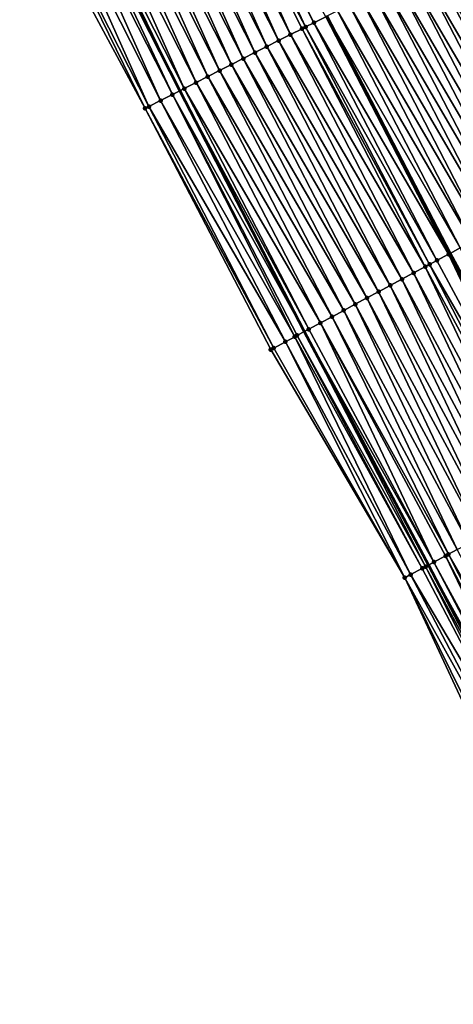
# Model space of a CAD drawing. Header units: feet. Extents: x 2007189 to 2022806, y 818621 to 837694.
# Tile 186 of 256: x 2011999 to 2012032, y 825543 to 825618. Entities that reach past the tile are written whole.
import ezdxf

# ---------------------------------------------------------------- set-up
doc = ezdxf.new("R2010")
doc.units = ezdxf.units.FT
doc.header["$MEASUREMENT"] = 0
for name, color, linetype, lineweight in [('EP_Travel Lane', 172, 'Continuous', 53), ('Road Shots', 141, 'Continuous', 100), ('Road X-Section', 40, 'Continuous', 13), ('STRIPING', 60, 'Continuous', 53)]:
    doc.layers.add(name, color=color, linetype=linetype, lineweight=lineweight)
doc.layers.add('I-77-MM17-21_SB-Surface-Border', color=7, linetype='Continuous')
doc.layers.add('I-77-MM17-21_SB-Surface-TIN', color=7, linetype='Continuous')

msp = doc.modelspace()

# ---------------------------------------------------------------- linework, layer by layer
at = {"layer": 'EP_Travel Lane'}
msp.add_polyline3d([(2012001.833100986, 825630.4250558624, 326.2422118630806), (2012010.896015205, 825612.5962644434, 326.2392969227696), (2012020.291810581, 825594.3704566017, 326.2192509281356), (2012029.686095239, 825576.713828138, 326.2040097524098), (2012038.821676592, 825559.2543314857, 326.1917508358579), (2012048.051359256, 825541.5113643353, 326.1829048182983), (2012057.281044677, 825523.7683918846, 326.1847375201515), (2012066.510717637, 825506.0254433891, 326.1369337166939), (2012075.740384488, 825488.2825066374, 326.0649289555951), (2012084.970049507, 825470.5395734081, 325.985168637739), (2012094.19971675, 825452.796635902, 325.9147322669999), (2012103.429375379, 825435.0537149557, 325.8092624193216), (2012112.659031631, 825417.3107985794, 325.695020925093), (2012121.888690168, 825399.5678778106, 325.5895691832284)], dxfattribs=at)
at = {"layer": 'I-77-MM17-21_SB-Surface-Border', "color": 3, "linetype": 'Continuous', "lineweight": -3}
msp.add_polyline3d([(2012121.761529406, 825399.5017173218, 325.5865831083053), (2012111.885202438, 825416.9081828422, 325.6769334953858), (2012101.872687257, 825434.2437813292, 325.779508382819), (2012091.852187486, 825451.5752312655, 325.873271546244), (2012082.350028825, 825469.1763816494, 325.9577826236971), (2012072.622940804, 825486.6605047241, 326.0355124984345), (2012063.882655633, 825504.658073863, 326.0994538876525), (2012053.927784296, 825522.0237059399, 326.1349112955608), (2012045.179625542, 825540.0172089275, 326.1493759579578), (2012036.216232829, 825557.898719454, 326.1720705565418), (2012027.897631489, 825575.7531940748, 326.1995295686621), (2012017.765592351, 825593.0135589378, 326.2150953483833), (2012008.256578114, 825611.2545696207, 326.2436823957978), (2011998.777526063, 825628.8718510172, 326.256835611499)], dxfattribs=at)
at = {"layer": 'I-77-MM17-21_SB-Surface-TIN', "color": 128, "linetype": 'Continuous', "lineweight": -3}
for points in [[(2012020.38982795, 825617.4217809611, 326.0478722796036), (2012011.962136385, 825635.5734404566, 326.0367564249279), (2012011.070691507, 825635.120311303, 326.0445026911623)], [(2012021.025046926, 825617.7446561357, 326.0374713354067), (2012012.20389568, 825635.6963284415, 326.0345111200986), (2012011.962136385, 825635.5734404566, 326.0367564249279)], [(2012020.38982795, 825617.4217809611, 326.0478722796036), (2012021.025046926, 825617.7446561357, 326.0374713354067), (2012011.962136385, 825635.5734404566, 326.0367564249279)], [(2012021.025046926, 825617.7446561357, 326.0374713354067), (2012021.916502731, 825618.1977637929, 326.0188414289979), (2012012.20389568, 825635.6963284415, 326.0345111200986)], [(2012018.350692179, 825616.3853082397, 326.0807397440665), (2012010.179239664, 825634.6671958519, 326.0591878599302), (2012009.287782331, 825634.2140911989, 326.0793408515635)], [(2012019.242146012, 825616.8384197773, 326.0640747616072), (2012011.070691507, 825635.120311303, 326.0445026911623), (2012010.179239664, 825634.6671958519, 326.0591878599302)], [(2012018.350692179, 825616.3853082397, 326.0807397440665), (2012019.242146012, 825616.8384197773, 326.0640747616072), (2012010.179239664, 825634.6671958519, 326.0591878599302)], [(2012019.242146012, 825616.8384197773, 326.0640747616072), (2012020.133595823, 825617.2915392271, 326.0514164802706), (2012011.070691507, 825635.120311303, 326.0445026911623)], [(2012020.133595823, 825617.2915392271, 326.0514164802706), (2012020.38982795, 825617.4217809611, 326.0478722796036), (2012011.070691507, 825635.120311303, 326.0445026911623)], [(2012016.567779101, 825615.4790958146, 326.1194624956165), (2012008.396327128, 825633.7609823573, 326.097372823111), (2012007.504871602, 825633.3078741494, 326.1157257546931)], [(2012017.459236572, 825615.9322001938, 326.0991727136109), (2012009.287782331, 825634.2140911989, 326.0793408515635), (2012008.396327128, 825633.7609823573, 326.097372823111)], [(2012016.567779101, 825615.4790958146, 326.1194624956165), (2012017.459236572, 825615.9322001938, 326.0991727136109), (2012008.396327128, 825633.7609823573, 326.097372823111)], [(2012017.459236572, 825615.9322001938, 326.0991727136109), (2012018.350692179, 825616.3853082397, 326.0807397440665), (2012009.287782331, 825634.2140911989, 326.0793408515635)], [(2012015.676317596, 825615.0259993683, 326.1437694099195), (2012007.504871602, 825633.3078741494, 326.1157257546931), (2012006.613409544, 825632.8547787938, 326.1405868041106)], [(2012015.676317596, 825615.0259993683, 326.1437694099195), (2012016.567779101, 825615.4790958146, 326.1194624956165), (2012007.504871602, 825633.3078741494, 326.1157257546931)], [(2012013.89339953, 825614.1197967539, 326.1874601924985), (2012005.721949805, 825632.4016788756, 326.1631374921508), (2012004.830492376, 825631.9485744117, 326.1833862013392)], [(2012014.78485705, 825614.5729010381, 326.1671223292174), (2012006.613409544, 825632.8547787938, 326.1405868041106), (2012005.721949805, 825632.4016788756, 326.1631374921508)], [(2012013.89339953, 825614.1197967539, 326.1874601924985), (2012014.78485705, 825614.5729010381, 326.1671223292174), (2012005.721949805, 825632.4016788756, 326.1631374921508)], [(2012014.78485705, 825614.5729010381, 326.1671223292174), (2012015.676317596, 825615.0259993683, 326.1437694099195), (2012006.613409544, 825632.8547787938, 326.1405868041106)], [(2012012.110488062, 825613.2135811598, 326.2245784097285), (2012003.939035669, 825631.495468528, 326.2029161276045), (2012003.047579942, 825631.0423607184, 326.2214706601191)], [(2012013.001944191, 825613.6666881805, 326.2056262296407), (2012004.830492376, 825631.9485744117, 326.1833862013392), (2012003.939035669, 825631.495468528, 326.2029161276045)], [(2012012.110488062, 825613.2135811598, 326.2245784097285), (2012013.001944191, 825613.6666881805, 326.2056262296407), (2012003.939035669, 825631.495468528, 326.2029161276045)], [(2012013.001944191, 825613.6666881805, 326.2056262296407), (2012013.89339953, 825614.1197967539, 326.1874601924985), (2012004.830492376, 825631.9485744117, 326.1833862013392)], [(2012011.219037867, 825612.7604624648, 326.2376189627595), (2012003.047579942, 825631.0423607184, 326.2214706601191), (2012002.156125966, 825630.5892494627, 326.2382802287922)], [(2012011.219037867, 825612.7604624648, 326.2376189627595), (2012012.110488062, 825613.2135811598, 326.2245784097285), (2012003.047579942, 825631.0423607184, 326.2214706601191)], [(2012009.436158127, 825611.8541844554, 326.2431310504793), (2012001.264677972, 825630.1361264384, 326.2491303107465), (2012000.373238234, 825629.6829871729, 326.2517561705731)], [(2012010.327596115, 825612.307327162, 326.2422496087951), (2012001.833100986, 825630.4250558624, 326.2422118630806), (2012001.264677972, 825630.1361264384, 326.2491303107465)], [(2012009.436158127, 825611.8541844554, 326.2431310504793), (2012010.327596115, 825612.307327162, 326.2422496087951), (2012001.264677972, 825630.1361264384, 326.2491303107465)], [(2012002.156125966, 825630.5892494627, 326.2382802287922), (2012001.833100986, 825630.4250558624, 326.2422118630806), (2012010.896015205, 825612.5962644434, 326.2392969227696)], [(2012010.327596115, 825612.307327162, 326.2422496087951), (2012010.896015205, 825612.5962644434, 326.2392969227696), (2012001.833100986, 825630.4250558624, 326.2422118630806)], [(2012011.219037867, 825612.7604624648, 326.2376189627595), (2012002.156125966, 825630.5892494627, 326.2382802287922), (2012010.896015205, 825612.5962644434, 326.2392969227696)], [(2012008.256578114, 825611.2545696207, 326.2436823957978), (2011999.481800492, 825629.2298439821, 326.2523944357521), (2011998.777526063, 825628.8718510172, 326.256835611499)], [(2012008.544720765, 825611.4010405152, 326.2433878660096), (2012000.373238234, 825629.6829871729, 326.2517561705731), (2011999.481800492, 825629.2298439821, 326.2523944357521)], [(2012008.544720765, 825611.4010405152, 326.2433878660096), (2011999.481800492, 825629.2298439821, 326.2523944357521), (2012008.256578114, 825611.2545696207, 326.2436823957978)], [(2012008.544720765, 825611.4010405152, 326.2433878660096), (2012009.436158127, 825611.8541844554, 326.2431310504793), (2012000.373238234, 825629.6829871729, 326.2517561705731)], [(2012040.013667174, 825604.962662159, 325.8541159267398), (2012030.831074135, 825622.7288140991, 325.819241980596), (2012029.939618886, 825622.275705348, 325.8373179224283)], [(2012040.894644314, 825605.4358209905, 325.8395552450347), (2012031.722524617, 825623.1819322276, 325.8059145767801), (2012030.831074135, 825622.7288140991, 325.819241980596)], [(2012040.013667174, 825604.962662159, 325.8541159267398), (2012040.894644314, 825605.4358209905, 325.8395552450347), (2012030.831074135, 825622.7288140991, 325.819241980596)], [(2012038.251708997, 825604.0163517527, 325.8872880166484), (2012029.048161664, 825621.8226004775, 325.8573590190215), (2012028.156703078, 825621.36949829, 325.8787586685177)], [(2012039.132688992, 825604.4895052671, 325.8697592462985), (2012029.939618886, 825622.275705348, 325.8373179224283), (2012029.048161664, 825621.8226004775, 325.8573590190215)], [(2012038.251708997, 825604.0163517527, 325.8872880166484), (2012039.132688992, 825604.4895052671, 325.8697592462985), (2012029.048161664, 825621.8226004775, 325.8573590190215)], [(2012039.132688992, 825604.4895052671, 325.8697592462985), (2012040.013667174, 825604.962662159, 325.8541159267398), (2012029.939618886, 825622.275705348, 325.8373179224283)], [(2012037.37072728, 825603.5432014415, 325.9066048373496), (2012028.156703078, 825621.36949829, 325.8787586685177), (2012027.265244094, 825620.916396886, 325.900555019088)], [(2012037.37072728, 825603.5432014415, 325.9066048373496), (2012038.251708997, 825604.0163517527, 325.8872880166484), (2012028.156703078, 825621.36949829, 325.8787586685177)], [(2012035.608767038, 825602.5968948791, 325.9419225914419), (2012026.37378624, 825620.4632932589, 325.921225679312), (2012025.482329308, 825620.0101878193, 325.940978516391)], [(2012036.489745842, 825603.070050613, 325.9256328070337), (2012027.265244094, 825620.916396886, 325.900555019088), (2012026.37378624, 825620.4632932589, 325.921225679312)], [(2012035.608767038, 825602.5968948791, 325.9419225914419), (2012036.489745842, 825603.070050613, 325.9256328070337), (2012026.37378624, 825620.4632932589, 325.921225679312)], [(2012036.489745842, 825603.070050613, 325.9256328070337), (2012037.37072728, 825603.5432014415, 325.9066048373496), (2012027.265244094, 825620.916396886, 325.900555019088)], [(2012033.846805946, 825601.6505899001, 325.9781243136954), (2012024.59087126, 825619.5570845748, 325.9618429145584), (2012023.699413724, 825619.1039803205, 325.9821959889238)], [(2012034.727788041, 825602.1237395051, 325.9584132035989), (2012025.482329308, 825620.0101878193, 325.940978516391), (2012024.59087126, 825619.5570845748, 325.9618429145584)], [(2012033.846805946, 825601.6505899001, 325.9781243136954), (2012034.727788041, 825602.1237395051, 325.9584132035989), (2012024.59087126, 825619.5570845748, 325.9618429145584)], [(2012034.727788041, 825602.1237395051, 325.9584132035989), (2012035.608767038, 825602.5968948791, 325.9419225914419), (2012025.482329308, 825620.0101878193, 325.940978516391)], [(2012032.965824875, 825601.1774383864, 325.9967697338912), (2012023.699413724, 825619.1039803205, 325.9821959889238), (2012022.807958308, 825618.6508718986, 326.0004386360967)], [(2012032.965824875, 825601.1774383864, 325.9967697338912), (2012033.846805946, 825601.6505899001, 325.9781243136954), (2012023.699413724, 825619.1039803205, 325.9821959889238)], [(2012031.203867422, 825600.2311266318, 326.0291892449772), (2012021.916502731, 825618.1977637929, 326.0188414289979), (2012021.025046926, 825617.7446561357, 326.0374713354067)], [(2012021.916502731, 825618.1977637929, 326.0188414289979), (2012031.320421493, 825600.2937254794, 326.0270493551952), (2012021.994306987, 825618.2373100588, 326.0172352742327)], [(2012031.203867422, 825600.2311266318, 326.0291892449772), (2012031.320421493, 825600.2937254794, 326.0270493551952), (2012021.916502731, 825618.1977637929, 326.0188414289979)], [(2012032.084846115, 825600.7042825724, 326.0130148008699), (2012022.807958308, 825618.6508718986, 326.0004386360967), (2012021.994306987, 825618.2373100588, 326.0172352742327)], [(2012032.084846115, 825600.7042825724, 326.0130148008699), (2012021.994306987, 825618.2373100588, 326.0172352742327), (2012031.320421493, 825600.2937254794, 326.0270493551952)], [(2012032.084846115, 825600.7042825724, 326.0130148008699), (2012032.965824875, 825601.1774383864, 325.9967697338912), (2012022.807958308, 825618.6508718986, 326.0004386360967)], [(2012029.441915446, 825599.284804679, 326.0559160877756), (2012020.133595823, 825617.2915392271, 326.0514164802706), (2012019.242146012, 825616.8384197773, 326.0640747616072)], [(2012029.773276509, 825599.462777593, 326.0522368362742), (2012020.38982795, 825617.4217809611, 326.0478722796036), (2012020.133595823, 825617.2915392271, 326.0514164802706)], [(2012029.441915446, 825599.284804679, 326.0559160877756), (2012029.773276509, 825599.462777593, 326.0522368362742), (2012020.133595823, 825617.2915392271, 326.0514164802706)], [(2012030.322889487, 825599.7579692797, 326.0445758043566), (2012021.025046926, 825617.7446561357, 326.0374713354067), (2012020.38982795, 825617.4217809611, 326.0478722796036)], [(2012029.773276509, 825599.462777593, 326.0522368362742), (2012030.322889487, 825599.7579692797, 326.0445758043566), (2012020.38982795, 825617.4217809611, 326.0478722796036)], [(2012030.322889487, 825599.7579692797, 326.0445758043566), (2012031.203867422, 825600.2311266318, 326.0291892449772), (2012021.025046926, 825617.7446561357, 326.0374713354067)], [(2012028.560941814, 825598.811639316, 326.0668308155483), (2012019.242146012, 825616.8384197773, 326.0640747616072), (2012018.350692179, 825616.3853082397, 326.0807397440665)], [(2012028.560941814, 825598.811639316, 326.0668308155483), (2012029.441915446, 825599.284804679, 326.0559160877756), (2012019.242146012, 825616.8384197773, 326.0640747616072)], [(2012026.798986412, 825597.8653237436, 326.0971191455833), (2012017.459236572, 825615.9322001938, 326.0991727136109), (2012016.567779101, 825615.4790958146, 326.1194624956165)], [(2012027.679964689, 825598.3384804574, 326.0813763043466), (2012018.350692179, 825616.3853082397, 326.0807397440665), (2012017.459236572, 825615.9322001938, 326.0991727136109)], [(2012026.798986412, 825597.8653237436, 326.0971191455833), (2012027.679964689, 825598.3384804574, 326.0813763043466), (2012017.459236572, 825615.9322001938, 326.0991727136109)], [(2012027.679964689, 825598.3384804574, 326.0813763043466), (2012028.560941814, 825598.811639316, 326.0668308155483), (2012018.350692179, 825616.3853082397, 326.0807397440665)], [(2012025.918005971, 825597.3921710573, 326.1151101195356), (2012016.567779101, 825615.4790958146, 326.1194624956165), (2012015.676317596, 825615.0259993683, 326.1437694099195)], [(2012025.918005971, 825597.3921710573, 326.1151101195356), (2012026.798986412, 825597.8653237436, 326.0971191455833), (2012016.567779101, 825615.4790958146, 326.1194624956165)], [(2012024.156038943, 825596.4458771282, 326.1574799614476), (2012014.78485705, 825614.5729010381, 326.1671223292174), (2012013.89339953, 825614.1197967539, 326.1874601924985)], [(2012025.037022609, 825596.91902381, 326.1361371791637), (2012015.676317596, 825615.0259993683, 326.1437694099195), (2012014.78485705, 825614.5729010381, 326.1671223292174)], [(2012024.156038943, 825596.4458771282, 326.1574799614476), (2012025.037022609, 825596.91902381, 326.1361371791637), (2012014.78485705, 825614.5729010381, 326.1671223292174)], [(2012025.037022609, 825596.91902381, 326.1361371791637), (2012025.918005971, 825597.3921710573, 326.1151101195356), (2012015.676317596, 825615.0259993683, 326.1437694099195)], [(2012022.394076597, 825595.499574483, 326.1949843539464), (2012013.001944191, 825613.6666881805, 326.2056262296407), (2012012.110488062, 825613.2135811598, 326.2245784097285)], [(2012023.275057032, 825595.9727271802, 326.1769995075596), (2012013.89339953, 825614.1197967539, 326.1874601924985), (2012013.001944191, 825613.6666881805, 326.2056262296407)], [(2012022.394076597, 825595.499574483, 326.1949843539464), (2012023.275057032, 825595.9727271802, 326.1769995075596), (2012013.001944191, 825613.6666881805, 326.2056262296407)], [(2012023.275057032, 825595.9727271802, 326.1769995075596), (2012024.156038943, 825596.4458771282, 326.1574799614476), (2012013.89339953, 825614.1197967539, 326.1874601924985)], [(2012021.513099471, 825595.0264156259, 326.209530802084), (2012012.110488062, 825613.2135811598, 326.2245784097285), (2012011.219037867, 825612.7604624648, 326.2376189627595)], [(2012021.513099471, 825595.0264156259, 326.209530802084), (2012022.394076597, 825595.499574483, 326.1949843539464), (2012012.110488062, 825613.2135811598, 326.2245784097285)], [(2012019.575085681, 825593.9854899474, 326.2202262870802), (2012010.327596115, 825612.307327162, 326.2422496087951), (2012009.436158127, 825611.8541844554, 326.2431310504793)], [(2012010.327596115, 825612.307327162, 326.2422496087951), (2012020.291810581, 825594.3704566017, 326.2192509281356), (2012010.896015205, 825612.5962644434, 326.2392969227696)], [(2012019.751162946, 825594.0800649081, 326.220200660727), (2012020.291810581, 825594.3704566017, 326.2192509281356), (2012010.327596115, 825612.307327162, 326.2422496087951)], [(2012019.575085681, 825593.9854899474, 326.2202262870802), (2012019.751162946, 825594.0800649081, 326.220200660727), (2012010.327596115, 825612.307327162, 326.2422496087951)], [(2012020.632127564, 825594.553247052, 326.2186531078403), (2012011.219037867, 825612.7604624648, 326.2376189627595), (2012010.896015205, 825612.5962644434, 326.2392969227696)], [(2012020.632127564, 825594.553247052, 326.2186531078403), (2012010.896015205, 825612.5962644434, 326.2392969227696), (2012020.291810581, 825594.3704566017, 326.2192509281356)], [(2012020.632127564, 825594.553247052, 326.2186531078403), (2012021.513099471, 825595.0264156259, 326.209530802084), (2012011.219037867, 825612.7604624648, 326.2376189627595)], [(2012017.989241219, 825593.1336866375, 326.2154902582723), (2012008.544720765, 825611.4010405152, 326.2433878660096), (2012008.256578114, 825611.2545696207, 326.2436823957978)], [(2012018.870201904, 825593.6068761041, 326.2180304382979), (2012009.436158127, 825611.8541844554, 326.2431310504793), (2012008.544720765, 825611.4010405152, 326.2433878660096)], [(2012017.989241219, 825593.1336866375, 326.2154902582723), (2012018.870201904, 825593.6068761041, 326.2180304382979), (2012008.544720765, 825611.4010405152, 326.2433878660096)], [(2012018.870201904, 825593.6068761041, 326.2180304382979), (2012019.575085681, 825593.9854899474, 326.2202262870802), (2012009.436158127, 825611.8541844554, 326.2431310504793)], [(2012017.989241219, 825593.1336866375, 326.2154902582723), (2012008.256578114, 825611.2545696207, 326.2436823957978), (2012017.765592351, 825593.0135589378, 326.2150953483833)], [(2012039.786614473, 825582.1386572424, 326.0373108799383), (2012031.203867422, 825600.2311266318, 326.0291892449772), (2012030.322889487, 825599.7579692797, 326.0445758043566)], [(2012040.6675919, 825582.6118155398, 326.022449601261), (2012031.320421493, 825600.2937254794, 326.0270493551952), (2012031.203867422, 825600.2311266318, 326.0291892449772)], [(2012039.786614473, 825582.1386572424, 326.0373108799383), (2012040.6675919, 825582.6118155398, 326.022449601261), (2012031.203867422, 825600.2311266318, 326.0291892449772)], [(2012032.084846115, 825600.7042825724, 326.0130148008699), (2012031.320421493, 825600.2937254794, 326.0270493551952), (2012040.855330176, 825582.7126471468, 326.0195023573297)], [(2012040.6675919, 825582.6118155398, 326.022449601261), (2012040.855330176, 825582.7126471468, 326.0195023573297), (2012031.320421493, 825600.2937254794, 326.0270493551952)], [(2012038.905638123, 825581.66549694, 326.0510531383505), (2012029.773276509, 825599.462777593, 326.0522368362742), (2012029.441915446, 825599.284804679, 326.0559160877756)], [(2012039.786614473, 825582.1386572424, 326.0373108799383), (2012030.322889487, 825599.7579692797, 326.0445758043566), (2012029.773276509, 825599.462777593, 326.0522368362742)], [(2012038.905638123, 825581.66549694, 326.0510531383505), (2012039.786614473, 825582.1386572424, 326.0373108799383), (2012029.773276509, 825599.462777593, 326.0522368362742)], [(2012037.143688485, 825580.7191706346, 326.075355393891), (2012028.560941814, 825598.811639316, 326.0668308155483), (2012027.679964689, 825598.3384804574, 326.0813763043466)], [(2012038.024663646, 825581.1923331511, 326.0628491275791), (2012029.441915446, 825599.284804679, 326.0559160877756), (2012028.560941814, 825598.811639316, 326.0668308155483)], [(2012037.143688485, 825580.7191706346, 326.075355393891), (2012038.024663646, 825581.1923331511, 326.0628491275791), (2012028.560941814, 825598.811639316, 326.0668308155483)], [(2012038.024663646, 825581.1923331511, 326.0628491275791), (2012038.905638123, 825581.66549694, 326.0510531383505), (2012029.441915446, 825599.284804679, 326.0559160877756)], [(2012036.262710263, 825580.2460138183, 326.0910435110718), (2012027.679964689, 825598.3384804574, 326.0813763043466), (2012026.798986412, 825597.8653237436, 326.0971191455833)], [(2012036.262710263, 825580.2460138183, 326.0910435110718), (2012037.143688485, 825580.7191706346, 326.075355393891), (2012027.679964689, 825598.3384804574, 326.0813763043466)], [(2012034.500749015, 825579.299709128, 326.127411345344), (2012025.918005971, 825597.3921710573, 326.1151101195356), (2012025.037022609, 825596.91902381, 326.1361371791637)], [(2012035.381729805, 825579.7728611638, 326.1090547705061), (2012026.798986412, 825597.8653237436, 326.0971191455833), (2012025.918005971, 825597.3921710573, 326.1151101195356)], [(2012034.500749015, 825579.299709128, 326.127411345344), (2012035.381729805, 825579.7728611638, 326.1090547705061), (2012025.918005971, 825597.3921710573, 326.1151101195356)], [(2012035.381729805, 825579.7728611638, 326.1090547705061), (2012036.262710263, 825580.2460138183, 326.0910435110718), (2012026.798986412, 825597.8653237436, 326.0971191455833)], [(2012032.738784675, 825578.3534101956, 326.1669934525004), (2012024.156038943, 825596.4458771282, 326.1574799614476), (2012023.275057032, 825595.9727271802, 326.1769995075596)], [(2012033.619767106, 825578.8265591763, 326.1469314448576), (2012025.037022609, 825596.91902381, 326.1361371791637), (2012024.156038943, 825596.4458771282, 326.1574799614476)], [(2012032.738784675, 825578.3534101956, 326.1669934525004), (2012033.619767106, 825578.8265591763, 326.1469314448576), (2012024.156038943, 825596.4458771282, 326.1574799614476)], [(2012033.619767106, 825578.8265591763, 326.1469314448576), (2012034.500749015, 825579.299709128, 326.127411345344), (2012025.037022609, 825596.91902381, 326.1361371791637)], [(2012031.857804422, 825577.8802571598, 326.1847919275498), (2012023.275057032, 825595.9727271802, 326.1769995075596), (2012022.394076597, 825595.499574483, 326.1949843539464)], [(2012031.857804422, 825577.8802571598, 326.1847919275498), (2012032.738784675, 825578.3534101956, 326.1669934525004), (2012023.275057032, 825595.9727271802, 326.1769995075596)], [(2012030.09586061, 825576.9339200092, 326.203040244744), (2012021.513099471, 825595.0264156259, 326.209530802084), (2012020.632127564, 825594.553247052, 326.2186531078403)], [(2012031.196717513, 825577.5251947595, 326.1943685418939), (2012022.394076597, 825595.499574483, 326.1949843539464), (2012021.513099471, 825595.0264156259, 326.209530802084)], [(2012030.09586061, 825576.9339200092, 326.203040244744), (2012030.976829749, 825577.4070937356, 326.1967915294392), (2012021.513099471, 825595.0264156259, 326.209530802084)], [(2012030.976829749, 825577.4070937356, 326.1967915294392), (2012031.196717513, 825577.5251947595, 326.1943685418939), (2012021.513099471, 825595.0264156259, 326.209530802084)], [(2012031.196717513, 825577.5251947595, 326.1943685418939), (2012031.857804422, 825577.8802571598, 326.1847919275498), (2012022.394076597, 825595.499574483, 326.1949843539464)], [(2012029.473208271, 825576.5994829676, 326.2045134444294), (2012020.291810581, 825594.3704566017, 326.2192509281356), (2012019.751162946, 825594.0800649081, 326.220200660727)], [(2012030.09586061, 825576.9339200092, 326.203040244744), (2012020.632127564, 825594.553247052, 326.2186531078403), (2012020.291810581, 825594.3704566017, 326.2192509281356)], [(2012030.09586061, 825576.9339200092, 326.203040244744), (2012020.291810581, 825594.3704566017, 326.2192509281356), (2012029.686095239, 825576.713828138, 326.2040097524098)], [(2012029.473208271, 825576.5994829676, 326.2045134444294), (2012029.686095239, 825576.713828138, 326.2040097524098), (2012020.291810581, 825594.3704566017, 326.2192509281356)], [(2012027.897631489, 825575.7531940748, 326.1995295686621), (2012018.870201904, 825593.6068761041, 326.2180304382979), (2012017.989241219, 825593.1336866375, 326.2154902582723)], [(2012028.333935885, 825575.9875473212, 326.2014513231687), (2012019.575085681, 825593.9854899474, 326.2202262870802), (2012018.870201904, 825593.6068761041, 326.2180304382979)], [(2012028.333935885, 825575.9875473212, 326.2014513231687), (2012018.870201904, 825593.6068761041, 326.2180304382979), (2012027.897631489, 825575.7531940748, 326.1995295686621)], [(2012029.214896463, 825576.4607369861, 326.2040995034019), (2012019.751162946, 825594.0800649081, 326.220200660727), (2012019.575085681, 825593.9854899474, 326.2202262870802)], [(2012028.333935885, 825575.9875473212, 326.2014513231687), (2012029.214896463, 825576.4607369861, 326.2040995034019), (2012019.575085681, 825593.9854899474, 326.2202262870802)], [(2012029.214896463, 825576.4607369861, 326.2040995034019), (2012029.473208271, 825576.5994829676, 326.2045134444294), (2012019.751162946, 825594.0800649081, 326.220200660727)], [(2012027.897631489, 825575.7531940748, 326.1995295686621), (2012017.989241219, 825593.1336866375, 326.2154902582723), (2012017.765592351, 825593.0135589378, 326.2150953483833)], [(2012041.029231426, 825560.4029381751, 326.1818971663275), (2012031.857804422, 825577.8802571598, 326.1847919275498), (2012031.196717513, 825577.5251947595, 326.1943685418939)], [(2012039.515935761, 825559.6155556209, 326.1950558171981), (2012030.976829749, 825577.4070937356, 326.1967915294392), (2012030.09586061, 825576.9339200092, 326.203040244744)], [(2012040.142127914, 825559.9413676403, 326.1927036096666), (2012031.196717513, 825577.5251947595, 326.1943685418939), (2012030.976829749, 825577.4070937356, 326.1967915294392)], [(2012039.515935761, 825559.6155556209, 326.1950558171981), (2012040.142127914, 825559.9413676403, 326.1927036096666), (2012030.976829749, 825577.4070937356, 326.1967915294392)], [(2012040.142127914, 825559.9413676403, 326.1927036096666), (2012041.029231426, 825560.4029381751, 326.1818971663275), (2012031.196717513, 825577.5251947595, 326.1943685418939)], [(2012038.367914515, 825559.0182388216, 326.1888433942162), (2012029.214896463, 825576.4607369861, 326.2040995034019), (2012028.333935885, 825575.9875473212, 326.2014513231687)], [(2012038.367914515, 825559.0182388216, 326.1888433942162), (2012029.473208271, 825576.5994829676, 326.2045134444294), (2012029.214896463, 825576.4607369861, 326.2040995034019)], [(2012029.473208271, 825576.5994829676, 326.2045134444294), (2012038.821676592, 825559.2543314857, 326.1917508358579), (2012029.686095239, 825576.713828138, 326.2040097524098)], [(2012038.367914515, 825559.0182388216, 326.1888433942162), (2012038.821676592, 825559.2543314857, 326.1917508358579), (2012029.473208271, 825576.5994829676, 326.2045134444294)], [(2012039.255022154, 825559.4798014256, 326.1945274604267), (2012030.09586061, 825576.9339200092, 326.203040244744), (2012029.686095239, 825576.713828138, 326.2040097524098)], [(2012039.255022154, 825559.4798014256, 326.1945274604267), (2012029.686095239, 825576.713828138, 326.2040097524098), (2012038.821676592, 825559.2543314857, 326.1917508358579)], [(2012039.255022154, 825559.4798014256, 326.1945274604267), (2012039.515935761, 825559.6155556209, 326.1950558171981), (2012030.09586061, 825576.9339200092, 326.203040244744)], [(2012037.480806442, 825558.5566770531, 326.181422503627), (2012028.333935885, 825575.9875473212, 326.2014513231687), (2012027.897631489, 825575.7531940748, 326.1995295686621)], [(2012036.593698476, 825558.0951150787, 326.1744292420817), (2012027.897631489, 825575.7531940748, 326.1995295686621), (2012036.216232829, 825557.898719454, 326.1720705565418)], [(2012036.593698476, 825558.0951150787, 326.1744292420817), (2012037.480806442, 825558.5566770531, 326.181422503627), (2012027.897631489, 825575.7531940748, 326.1995295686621)], [(2012037.480806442, 825558.5566770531, 326.181422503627), (2012038.367914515, 825559.0182388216, 326.1888433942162), (2012028.333935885, 825575.9875473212, 326.2014513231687)]]:
    msp.add_3dface(points, dxfattribs=at)
at = {"layer": 'Road Shots', "lineweight": 100}
for p in [(2012020.133595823, 825617.2915392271, 326.0514164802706), (2012020.38982795, 825617.4217809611, 326.0478722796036), (2012021.025046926, 825617.7446561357, 326.0374713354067), (2012019.242146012, 825616.8384197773, 326.0640747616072), (2012017.459236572, 825615.9322001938, 326.0991727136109), (2012018.350692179, 825616.3853082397, 326.0807397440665), (2012016.567779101, 825615.4790958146, 326.1194624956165), (2012014.78485705, 825614.5729010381, 326.1671223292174), (2012015.676317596, 825615.0259993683, 326.1437694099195), (2012013.001944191, 825613.6666881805, 326.2056262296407), (2012013.89339953, 825614.1197967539, 326.1874601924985), (2012012.110488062, 825613.2135811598, 326.2245784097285), (2012010.327596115, 825612.307327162, 326.2422496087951), (2012011.219037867, 825612.7604624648, 326.2376189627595), (2012008.544720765, 825611.4010405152, 326.2433878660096), (2012009.436158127, 825611.8541844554, 326.2431310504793), (2012008.256578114, 825611.2545696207, 326.2436823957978), (2012008.256578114, 825611.2545696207, 326.2436823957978), (2012031.203867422, 825600.2311266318, 326.0291892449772), (2012029.773276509, 825599.462777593, 326.0522368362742), (2012030.322889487, 825599.7579692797, 326.0445758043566), (2012028.560941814, 825598.811639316, 326.0668308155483), (2012029.441915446, 825599.284804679, 326.0559160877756), (2012027.679964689, 825598.3384804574, 326.0813763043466), (2012025.918005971, 825597.3921710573, 326.1151101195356), (2012026.798986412, 825597.8653237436, 326.0971191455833), (2012024.156038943, 825596.4458771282, 326.1574799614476), (2012025.037022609, 825596.91902381, 326.1361371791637), (2012023.275057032, 825595.9727271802, 326.1769995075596), (2012021.513099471, 825595.0264156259, 326.209530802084), (2012022.394076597, 825595.499574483, 326.1949843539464), (2012020.632127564, 825594.553247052, 326.2186531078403), (2012018.870201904, 825593.6068761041, 326.2180304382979), (2012019.575085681, 825593.9854899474, 326.2202262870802), (2012019.751162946, 825594.0800649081, 326.220200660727), (2012017.765592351, 825593.0135589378, 326.2150953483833), (2012017.989241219, 825593.1336866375, 326.2154902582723), (2012030.976829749, 825577.4070937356, 326.1967915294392), (2012031.196717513, 825577.5251947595, 326.1943685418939), (2012029.214896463, 825576.4607369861, 326.2040995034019), (2012029.473208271, 825576.5994829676, 326.2045134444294), (2012030.09586061, 825576.9339200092, 326.203040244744), (2012027.897631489, 825575.7531940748, 326.1995295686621), (2012028.333935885, 825575.9875473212, 326.2014513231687)]:
    msp.add_point(p, dxfattribs=at)
at = {"layer": 'Road X-Section', "extrusion": (0.453143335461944, -0.8914349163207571, 0.002215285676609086), "elevation": 175750.1554549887, "flags": 128}
msp.add_lwpolyline([(2167744.291753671, -64.00262351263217), (2167743.291753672, -63.95838696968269), (2167742.291753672, -63.91330729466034), (2167741.291753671, -63.87021043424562), (2167740.291753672, -63.82482335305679), (2167739.291753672, -63.78517083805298), (2167738.291753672, -63.76050549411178), (2167737.291753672, -63.73631026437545), (2167737.125472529, -63.73280272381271), (2167736.291753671, -63.71693076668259), (2167735.291753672, -63.69928107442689), (2167734.291753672, -63.68037337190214), (2167733.291753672, -63.65698121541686), (2167732.291753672, -63.63635652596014), (2167731.291753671, -63.61919801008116), (2167730.291753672, -63.60218779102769), (2167729.291753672, -63.58113165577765), (2167728.291753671, -63.56086806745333), (2167727.291753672, -63.5447357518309), (2167726.291753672, -63.53104335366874), (2167725.291753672, -63.51771591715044), (2167724.291753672, -63.49963993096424), (2167723.291753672, -63.47959878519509), (2167722.291753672, -63.45819908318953), (2167721.291753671, -63.43640267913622), (2167720.291753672, -63.41573196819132), (2167719.291753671, -63.39597908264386), (2167718.291753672, -63.3751146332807), (2167717.291753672, -63.35476150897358), (2167716.291753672, -63.33651881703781), (2167715.291753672, -63.31811597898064), (2167714.291753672, -63.29948602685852), (2167713.579186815, -63.28908505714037), (2167713.291753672, -63.28554084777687), (2167712.291753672, -63.27288253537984), (2167711.291753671, -63.25621751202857), (2167710.291753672, -63.23778449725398), (2167709.291753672, -63.21749466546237), (2167708.291753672, -63.19318769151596), (2167707.291753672, -63.16983471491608), (2167706.291753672, -63.14949680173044), (2167705.291753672, -63.13133072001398), (2167704.291753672, -63.11237849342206), (2167703.291753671, -63.09933790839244), (2167702.291753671, -63.09470725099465), (2167701.291753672, -63.09382580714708), (2167700.291753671, -63.09356899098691), (2167699.968520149, -63.09327446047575), (2167699.968520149, -63.09327446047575)], dxfattribs=at)
at = {"layer": 'Road X-Section', "extrusion": (0.4731839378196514, -0.8809613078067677, 0.002033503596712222), "elevation": 224739.6517046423, "flags": 128}
msp.add_lwpolyline([(2163214.88167793, -131.5486954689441), (2163213.88167793, -131.5010149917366), (2163212.88167793, -131.4563630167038), (2163211.88167793, -131.4136254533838), (2163210.88167793, -131.3847470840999), (2163209.88167793, -131.3652172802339), (2163209.666856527, -131.3612739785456), (2163208.88167793, -131.3476409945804), (2163207.88167793, -131.3326212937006), (2163206.88167793, -131.3188639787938), (2163205.88167793, -131.3044943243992), (2163204.88167793, -131.2891672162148), (2163203.88167793, -131.27396078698), (2163202.88167793, -131.2579774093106), (2163201.88167793, -131.2394884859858), (2163200.881677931, -131.2196292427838), (2163199.88167793, -131.2008025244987), (2163198.88167793, -131.1840267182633), (2163197.88167793, -131.169606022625), (2163196.88167793, -131.155045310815), (2163195.88167793, -131.1394019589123), (2163194.88167793, -131.1218731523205), (2163193.88167793, -131.1025562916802), (2163192.88167793, -131.0835282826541), (2163191.88167793, -131.0672384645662), (2163190.881677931, -131.0507478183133), (2163189.88167793, -131.0310366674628), (2163188.88167793, -131.0123912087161), (2163187.88167793, -130.9961461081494), (2163186.88167793, -130.9799716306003), (2163185.88167793, -130.9645850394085), (2163185.257808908, -130.9569239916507), (2163184.88167793, -130.9532447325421), (2163183.88167793, -130.9423299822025), (2163182.88167793, -130.9277844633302), (2163181.88167793, -130.9120415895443), (2163180.88167793, -130.8940505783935), (2163179.88167793, -130.8730234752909), (2163178.88167793, -130.8516806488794), (2163177.88167793, -130.8321610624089), (2163176.88167793, -130.814176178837), (2163175.88167793, -130.7996297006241), (2163174.88167793, -130.7905073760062), (2163173.88167793, -130.7889598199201), (2163173.681808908, -130.788934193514), (2163172.88167793, -130.7911300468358), (2163171.88167793, -130.7936702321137), (2163171.627808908, -130.7940651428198)], dxfattribs=at)
at = {"layer": 'Road X-Section', "extrusion": (0.4731839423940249, -0.8809613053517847, 0.002033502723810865), "elevation": 224759.6629350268, "flags": 128}
msp.add_lwpolyline([(2163214.880511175, -131.5302384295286), (2163213.880511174, -131.4823971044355), (2163212.880511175, -131.4361943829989), (2163211.880511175, -131.398006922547), (2163210.880511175, -131.3630772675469), (2163209.880511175, -131.3366586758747), (2163208.880511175, -131.3168920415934), (2163208.880107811, -131.3168852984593), (2163207.880511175, -131.3013441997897), (2163206.880511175, -131.2887689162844), (2163205.880511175, -131.2771846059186), (2163204.880511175, -131.2624146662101), (2163203.880511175, -131.2497474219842), (2163202.880511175, -131.240557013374), (2163201.880511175, -131.2291105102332), (2163200.880511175, -131.2153708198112), (2163199.880511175, -131.1991745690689), (2163198.880511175, -131.1816745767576), (2163197.880511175, -131.1690760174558), (2163196.880511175, -131.1612544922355), (2163195.880511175, -131.1517085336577), (2163194.880511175, -131.1404464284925), (2163193.880511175, -131.1258378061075), (2163192.880511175, -131.1085074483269), (2163191.880511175, -131.0946488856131), (2163190.880511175, -131.083482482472), (2163189.880511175, -131.0705917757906), (2163188.880511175, -131.0552666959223), (2163187.880511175, -131.0410382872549), (2163186.880511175, -131.0272080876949), (2163185.880511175, -131.0123467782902), (2163184.880511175, -130.9986044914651), (2163183.880511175, -130.9868084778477), (2163182.880511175, -130.9743021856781), (2163181.880511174, -130.958614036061), (2163180.880511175, -130.9406027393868), (2163179.880511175, -130.9222461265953), (2163178.880511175, -130.9027259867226), (2163177.880511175, -130.8826639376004), (2163176.880511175, -130.8648654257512), (2163176.130107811, -130.8552887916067), (2163175.880511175, -130.8528657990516), (2163174.880511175, -130.8466170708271), (2163174.173726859, -130.8451438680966), (2163173.880511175, -130.845557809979), (2163172.880511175, -130.848205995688), (2163172.385250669, -130.850127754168)], dxfattribs=at)
at = {"layer": 'STRIPING'}
msp.add_polyline3d([(2012021.994306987, 825618.2373100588, 326.0172352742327), (2012031.320421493, 825600.2937254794, 326.0270493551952), (2012040.855330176, 825582.7126471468, 326.0195023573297), (2012050.10721314, 825565.1263354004, 326.0466079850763), (2012059.338405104, 825547.3841318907, 326.0730991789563), (2012068.569587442, 825529.6419468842, 326.0609692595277), (2012077.800775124, 825511.8997516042, 326.0702746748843), (2012087.031958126, 825494.1575653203, 326.0609685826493), (2012096.263127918, 825476.4154044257, 325.9986844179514), (2012105.494297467, 825458.6732439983, 325.9356161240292), (2012114.72546545, 825440.9310865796, 325.8660305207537), (2012123.956629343, 825423.1889370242, 325.7804114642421), (2012133.187800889, 825405.4467727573, 325.725233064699)], dxfattribs=at)

doc.saveas('drawing.dxf')
